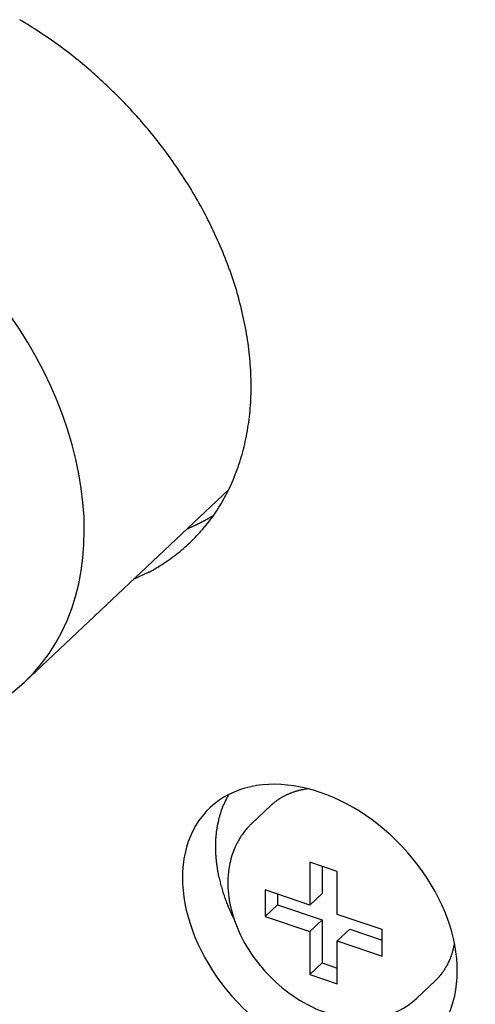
# Model space of a CAD drawing. Header units: millimetres. Extents: x 43 to 2527, y 45 to 1953.
# Tile 13 of 26: x 334 to 339, y 123 to 134. Entities that reach past the tile are written whole.
import ezdxf

# ---------------------------------------------------------------- set-up
doc = ezdxf.new("R2010")
doc.units = ezdxf.units.MM
doc.layers.add('1', color=7, linetype='Continuous')

msp = doc.modelspace()

# ---------------------------------------------------------------- linework, layer by layer
at = {"layer": '1', "color": 2, "linetype": 'Continuous'}
for p, q in [((333.894, 126.573), (336.187, 128.735)), ((336.018, 128.448), (336.009, 128.443)), ((335.12, 127.729), (335.294, 127.811)), ((336.188, 125.309), (336.178, 125.291)), ((336.657, 125.183), (336.449, 124.986)), ((336.657, 125.183), (336.669, 125.193)), ((336.04, 124.724), (336.04, 124.701)), ((337.1, 124.55), (337.1, 124.067)), ((337.409, 124.445), (337.1, 124.55)), ((337.239, 124.503), (337.239, 124.198)), ((337.409, 123.963), (337.409, 124.445)), ((336.599, 124.238), (336.599, 123.941)), ((337.1, 124.067), (336.599, 124.238)), ((336.738, 124.19), (336.738, 124.072)), ((337.239, 124.198), (337.1, 124.067)), ((336.599, 123.941), (336.738, 124.072)), ((336.738, 124.072), (337.239, 123.901)), ((336.599, 123.941), (337.1, 123.77)), ((337.911, 123.792), (337.409, 123.963)), ((337.239, 123.901), (337.1, 123.77)), ((337.239, 123.901), (337.239, 123.419)), ((337.1, 123.77), (337.1, 123.288)), ((337.548, 123.797), (337.409, 123.666)), ((337.548, 123.797), (337.911, 123.674)), ((337.911, 123.495), (337.911, 123.792)), ((337.409, 123.666), (337.911, 123.495)), ((337.409, 123.183), (337.409, 123.666)), ((338.726, 123.632), (338.724, 123.621)), ((337.239, 123.419), (337.1, 123.288)), ((337.239, 123.419), (337.409, 123.361)), ((337.1, 123.288), (337.409, 123.183)), ((338.301, 123.022), (338.509, 123.218))]:
    msp.add_line(p, q, dxfattribs=at)
for centre, radius, start, end in [((331.038, 129.27), 5.512, 56.7049, 59.4385), ((330.831, 129.004), 5.848, 53.9172, 56.4466), ((330.942, 129.163), 5.655, 51.3208, 53.8704), ((330.982, 129.222), 5.584, 48.7601, 51.2659), ((330.886, 129.118), 5.725, 46.279, 48.7216), ((331.002, 129.238), 5.558, 43.6922, 46.2846), ((331.013, 129.228), 5.557, 41.1711, 43.8461), ((331.056, 129.263), 5.502, 38.4142, 41.197), ((331.098, 129.279), 5.459, 35.6828, 38.5559), ((331.225, 129.365), 5.305, 32.7099, 35.7286), ((331.346, 129.423), 5.173, 29.7487, 32.892), ((331.534, 129.524), 4.959, 26.5011, 29.816), ((331.726, 129.599), 4.753, 23.2464, 26.723), ((331.971, 129.697), 4.49, 19.6577, 23.339), ((332.221, 129.765), 4.232, 16.0374, 19.9231), ((332.497, 129.836), 3.946, 12.0341, 16.1556), ((332.774, 129.875), 3.667, 7.9768, 12.3434), ((333.048, 129.905), 3.392, 3.4888, 8.1113), ((333.313, 129.903), 3.128, 358.937, 3.8292), ((333.549, 129.892), 2.892, 353.9243, 359.0622), ((333.767, 129.853), 2.671, 348.8651, 354.2604), ((333.94, 129.816), 2.494, 343.3567, 348.9424), ((334.087, 129.76), 2.337, 337.8644, 343.6316), ((334.182, 129.723), 2.236, 331.9977, 337.8221), ((334.264, 129.673), 2.14, 326.2526, 332.1516), ((334.31, 129.648), 2.088, 320.2503, 326.1142), ((334.815, 130.44), 2.327, 295.3772, 295.6467), ((334.877, 130.312), 2.186, 295.6262, 295.9154), ((334.9, 130.261), 2.129, 295.9582, 296.2565), ((334.888, 130.289), 2.16, 296.2099, 296.5035), ((334.881, 130.302), 2.175, 296.544, 296.8359), ((334.891, 130.287), 2.157, 296.7711, 297.0658), ((334.892, 130.278), 2.149, 297.1435, 297.4397), ((334.895, 130.277), 2.146, 297.3919, 297.6887), ((334.896, 130.274), 2.143, 297.6811, 297.9785), ((334.898, 130.269), 2.138, 298.0104, 298.3089), ((334.9, 130.265), 2.134, 298.2983, 298.5977), ((334.901, 130.261), 2.13, 298.6262, 298.9265), ((334.903, 130.258), 2.126, 298.913, 299.2141), ((334.906, 130.254), 2.121, 299.1992, 299.5013), ((334.908, 130.252), 2.118, 299.4849, 299.7877), ((334.909, 130.249), 2.115, 299.8099, 300.1136), ((334.912, 130.246), 2.11, 300.0942, 300.3988), ((334.915, 130.237), 2.102, 300.4405, 300.7467), ((334.915, 130.239), 2.104, 300.7241, 301.0303), ((334.908, 130.25), 2.116, 301.047, 301.3518), ((333.928, 132.504), 4.574, 293.0947, 293.406), ((335.072, 129.881), 1.712, 293.1484, 293.7838), ((334.995, 130.056), 1.904, 293.7639, 294.1356), ((333.341, 133.655), 5.865, 294.5076, 294.6017), ((334.31, 129.648), 2.087, 314.5343, 320.2459), ((334.831, 130.41), 2.293, 294.5068, 294.7733), ((335.016, 130.017), 1.859, 294.6855, 295.0358), ((334.891, 130.281), 2.152, 295.068, 295.3639), ((334.251, 129.734), 2.19, 308.7653, 314.076), ((334.293, 129.686), 2.126, 303.3183, 308.6696), ((334.376, 129.554), 1.971, 297.7601, 303.4098), ((337.14, 124.69), 0.684, 103.9978, 105.3709), ((337.187, 124.533), 0.848, 103.5075, 104.5487), ((337.479, 123.324), 2.091, 103.1724, 103.5543), ((337.152, 124.654), 0.723, 100.4979, 101.9188), ((337.143, 124.711), 0.665, 98.2414, 100.6219), ((337.333, 123.601), 1.791, 98.0284, 99.1867), ((337.028, 124.813), 0.975, 153.0907, 154.3118), ((337.026, 124.814), 0.973, 151.9138, 153.1391), ((337.038, 124.807), 0.986, 150.6498, 151.8608), ((337.126, 124.685), 0.684, 125.3329, 126.6546), ((337.127, 124.682), 0.687, 123.9566, 125.2725), ((337.13, 124.68), 0.69, 122.7088, 124.0186), ((337.131, 124.676), 0.694, 121.3614, 122.6632), ((337.134, 124.672), 0.699, 120.0869, 121.3811), ((337.136, 124.668), 0.704, 118.8025, 120.0875), ((337.139, 124.663), 0.709, 117.5346, 118.8103), ((337.142, 124.657), 0.716, 116.2687, 117.5331), ((337.145, 124.652), 0.721, 115.0324, 116.2873), ((337.147, 124.646), 0.728, 113.754, 114.9989), ((337.151, 124.638), 0.737, 112.5661, 113.7969), ((337.156, 124.627), 0.748, 111.3473, 112.5582), ((337.157, 124.624), 0.752, 110.1461, 111.3544), ((337.155, 124.628), 0.748, 108.9253, 110.1421), ((337.165, 124.603), 0.775, 107.7977, 108.9693), ((337.183, 124.549), 0.832, 106.743, 107.8283), ((337.166, 124.598), 0.779, 105.432, 106.6092), ((337.099, 124.782), 1.053, 160.0937, 161.2127), ((337.088, 124.786), 1.041, 158.9795, 160.1135), ((337.074, 124.791), 1.027, 157.8268, 158.9787), ((337.065, 124.796), 1.016, 156.7031, 157.8691), ((337.054, 124.8), 1.004, 155.4849, 156.666), ((337.043, 124.806), 0.992, 154.3378, 155.5353), ((337.125, 124.686), 0.682, 130.6663, 131.994), ((337.122, 124.688), 0.679, 129.2725, 130.6061), ((337.123, 124.688), 0.679, 127.973, 129.3058), ((337.124, 124.686), 0.682, 126.5986, 127.9252), ((337.186, 124.755), 1.143, 166.4859, 167.5059), ((337.169, 124.76), 1.127, 165.488, 166.5254), ((337.154, 124.763), 1.111, 164.4085, 165.462), ((337.142, 124.768), 1.098, 163.4063, 164.4744), ((337.126, 124.772), 1.082, 162.2783, 163.3646), ((337.113, 124.777), 1.068, 161.2128, 162.3144), ((337.345, 124.727), 1.306, 171.3617, 172.2395), ((337.256, 124.74), 1.216, 170.4074, 171.3575), ((337.216, 124.749), 1.175, 169.4913, 170.4809), ((337.216, 124.749), 1.175, 168.5092, 169.499), ((337.209, 124.75), 1.167, 167.5094, 168.5067), ((337.098, 124.75), 1.058, 177.0865, 178.946), ((337.189, 124.747), 1.149, 176.0535, 177.1702), ((339.184, 124.556), 3.152, 174.7741, 175.0927), ((337.376, 124.723), 1.337, 173.9952, 174.8268), ((337.128, 124.756), 1.087, 173.3125, 174.4034), ((337.27, 124.739), 1.23, 172.3364, 173.2811), ((338.855, 124.68), 2.816, 178.1986, 179.1113), ((337.449, 124.723), 1.409, 180.9168, 181.8776), ((337.527, 124.726), 1.487, 181.8634, 182.7866), ((337.575, 124.728), 1.536, 182.7722, 183.6792), ((337.582, 124.729), 1.542, 183.7065, 184.6226), ((337.605, 124.73), 1.566, 184.6026, 185.5174), ((337.633, 124.733), 1.594, 185.5317, 186.4437), ((337.664, 124.737), 1.625, 186.4403, 187.3471), ((337.687, 124.74), 1.648, 187.3608, 188.2675), ((337.718, 124.744), 1.679, 188.2609, 189.1632), ((337.742, 124.748), 1.704, 189.1761, 190.0775), ((337.774, 124.753), 1.736, 190.0536, 190.9501), ((337.8, 124.759), 1.763, 190.9763, 191.8713), ((337.83, 124.765), 1.793, 191.8546, 192.7457), ((337.852, 124.771), 1.816, 192.7675, 193.6593), ((337.889, 124.779), 1.853, 193.6464, 194.531), ((337.925, 124.789), 1.892, 194.5432, 195.4205), ((337.942, 124.793), 1.908, 195.4106, 196.292), ((337.93, 124.791), 1.896, 196.3257, 197.2254), ((338.012, 124.814), 1.982, 197.1586, 198.0255), ((338.172, 124.867), 2.15, 198.0385, 198.8422), ((338.024, 124.821), 1.996, 198.9669, 199.8579), ((337.768, 124.729), 1.723, 199.888, 200.9576), ((338.215, 124.883), 2.196, 200.5325, 201.3258), ((342.212, 126.438), 6.484, 201.2778, 201.5223), ((337.861, 124.758), 1.821, 202.5908, 203.7317), ((337.722, 124.694), 1.668, 203.6399, 205.5907), ((340.427, 125.918), 4.637, 204.7941, 205.7202), ((337.871, 123.786), 0.868, 346.2156, 346.9237), ((337.867, 123.787), 0.873, 346.9042, 347.6141), ((337.852, 123.791), 0.887, 347.5769, 348.2799), ((337.827, 123.795), 0.913, 348.3548, 349.0438), ((337.952, 123.762), 0.784, 338.2418, 338.9665), ((337.946, 123.765), 0.791, 338.9312, 339.6543), ((337.94, 123.766), 0.797, 339.6949, 340.4177), ((337.932, 123.77), 0.805, 340.3999, 341.1209), ((337.926, 123.771), 0.811, 341.1728, 341.8933), ((337.918, 123.774), 0.82, 341.8407, 342.559), ((337.912, 123.776), 0.826, 342.5935, 343.311), ((337.903, 123.778), 0.835, 343.303, 344.0183), ((337.896, 123.78), 0.842, 344.0345, 344.7491), ((337.888, 123.782), 0.851, 344.7441, 345.4559), ((337.878, 123.784), 0.861, 345.4799, 346.1897), ((338.015, 123.731), 0.713, 328.0459, 328.7692), ((338.012, 123.734), 0.717, 328.7136, 329.437), ((338.009, 123.735), 0.72, 329.4787, 330.2038), ((338.004, 123.738), 0.726, 330.2339, 330.9589), ((338.002, 123.739), 0.729, 330.9507, 331.6771), ((337.997, 123.743), 0.735, 331.6101, 332.3361), ((337.994, 123.743), 0.738, 332.4063, 333.1335), ((337.988, 123.746), 0.744, 333.1206, 333.8471), ((337.984, 123.749), 0.749, 333.8232, 334.5505), ((337.98, 123.751), 0.754, 334.5678, 335.2942), ((337.974, 123.753), 0.76, 335.3209, 336.0479), ((337.969, 123.755), 0.765, 336.0473, 336.7731), ((337.963, 123.757), 0.771, 336.7777, 337.5038), ((337.958, 123.76), 0.778, 337.4857, 338.2104), ((338.115, 123.649), 0.584, 315.9642, 316.9473), ((337.003, 124.643), 2.075, 317.8664, 318.0798), ((338.011, 123.738), 0.721, 318.0373, 318.7157), ((338.122, 123.645), 0.576, 318.3736, 319.2759), ((338.045, 123.711), 0.678, 319.305, 320.0506), ((337.994, 123.752), 0.743, 320.1675, 320.8333), ((338.027, 123.725), 0.699, 320.8556, 321.5641), ((338.045, 123.711), 0.677, 321.5237, 322.2557), ((338.035, 123.718), 0.69, 322.2933, 323.008), ((338.027, 123.725), 0.7, 322.9461, 323.65), ((338.031, 123.721), 0.695, 323.7383, 324.4522), ((338.03, 123.722), 0.696, 324.3922, 325.1101), ((338.027, 123.724), 0.7, 325.1354, 325.8536), ((338.023, 123.727), 0.705, 325.8213, 326.5393), ((338.022, 123.728), 0.706, 326.5938, 327.3146), ((338.018, 123.73), 0.71, 327.2609, 327.9825), ((337.522, 124.234), 1.417, 314.1765, 315.0027), ((338.16, 123.605), 0.521, 314.3089, 316.0192)]:
    msp.add_arc(centre, radius, start, end, dxfattribs=at)
for centre, major_axis in [((331.209, 129.422), (2.686, -2.849)), ((337.213, 123.851), (1.235, -1.31))]:
    msp.add_ellipse(centre, major_axis=major_axis, ratio=0.707107, start_param=0, end_param=6.283185, dxfattribs=at)
msp.add_open_spline([(336.449, 124.986), (336.447, 124.984), (336.443, 124.981), (336.437, 124.975), (336.428, 124.966), (336.419, 124.956), (336.401, 124.937), (336.377, 124.91), (336.332, 124.851), (336.291, 124.785), (336.235, 124.667), (336.196, 124.535), (336.172, 124.326), (336.192, 124.079), (336.318, 123.678), (336.675, 123.173), (337.442, 122.702), (338.058, 122.789), (338.301, 123.022)], degree=3, knots=[0, 0, 0, 0, 0.002311, 0.004623, 0.007512, 0.013293, 0.016186, 0.030611, 0.045041, 0.080604, 0.098265, 0.157454, 0.197853, 0.273918, 0.356524, 0.519781, 0.713045, 1, 1, 1, 1], dxfattribs=at)

doc.saveas('drawing.dxf')
